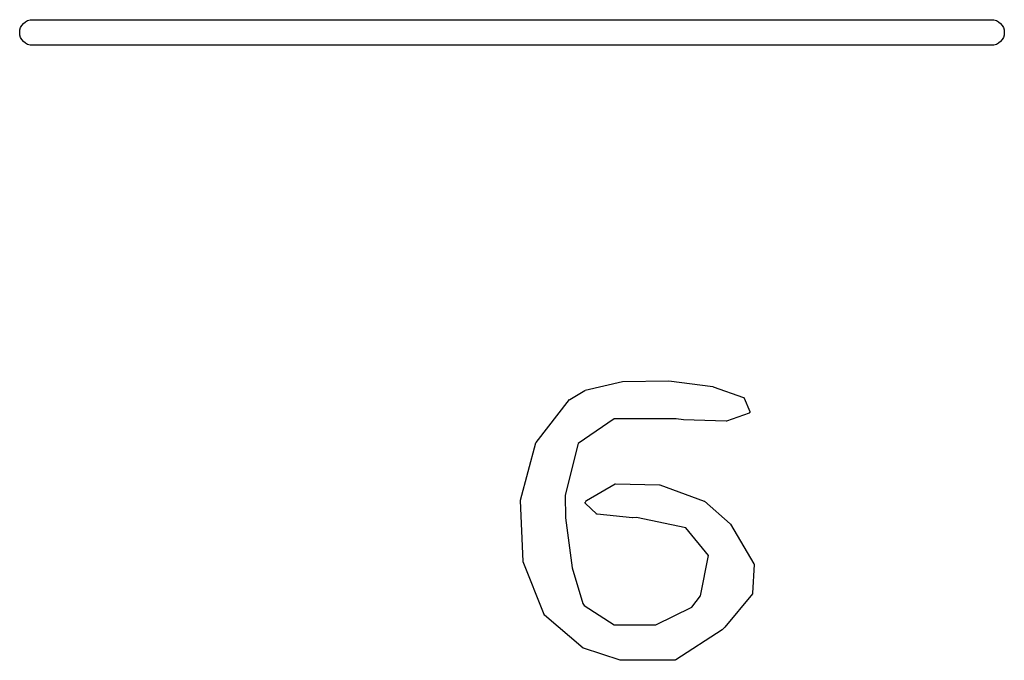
# Model space of a CAD drawing. Extents: x 3.09 to 8.99, y -6.18 to -2.41.
# Tile 67 of 119: x 7.46 to 7.64, y -3.61 to -3.49. Entities that reach past the tile are written whole.
import ezdxf

# ---------------------------------------------------------------- set-up
doc = ezdxf.new("R2010")
doc.units = 0
doc.header["$MEASUREMENT"] = 0
doc.layers.add('BLACK', color=7, linetype='CONTINUOUS')

msp = doc.modelspace()

# ---------------------------------------------------------------- linework, layer by layer
at = {"layer": 'BLACK', "linetype": 'CONTINUOUS'}
for p, q in [((7.45704, -3.49107), (7.45718, -3.49063)), ((7.45718, -3.49063), (7.4574, -3.49022)), ((7.4574, -3.49022), (7.45769, -3.48986)), ((7.45769, -3.48986), (7.45805, -3.48956)), ((7.45805, -3.48956), (7.45846, -3.48934)), ((7.45846, -3.48934), (7.45891, -3.48921)), ((7.45891, -3.48921), (7.45925, -3.48917)), ((7.45925, -3.48917), (7.63665, -3.48917)), ((7.63665, -3.48917), (7.637, -3.48921)), ((7.637, -3.48921), (7.63744, -3.48934)), ((7.63744, -3.48934), (7.63785, -3.48956)), ((7.63785, -3.48956), (7.63821, -3.48986)), ((7.63821, -3.48986), (7.63851, -3.49022)), ((7.63851, -3.49022), (7.63873, -3.49063)), ((7.63873, -3.49063), (7.63886, -3.49107)), ((7.457, -3.49154), (7.45704, -3.49107)), ((7.45704, -3.492), (7.457, -3.49154)), ((7.45718, -3.49244), (7.45704, -3.492)), ((7.4574, -3.49285), (7.45718, -3.49244)), ((7.63873, -3.49244), (7.63851, -3.49285)), ((7.63886, -3.492), (7.63873, -3.49244)), ((7.63886, -3.49107), (7.63891, -3.49154)), ((7.63891, -3.49154), (7.63886, -3.492)), ((7.45769, -3.49321), (7.4574, -3.49285)), ((7.45805, -3.49351), (7.45769, -3.49321)), ((7.45846, -3.49373), (7.45805, -3.49351)), ((7.45891, -3.49386), (7.45846, -3.49373)), ((7.45925, -3.4939), (7.45891, -3.49386)), ((7.63665, -3.4939), (7.45925, -3.4939)), ((7.637, -3.49386), (7.63665, -3.4939)), ((7.63744, -3.49373), (7.637, -3.49386)), ((7.63785, -3.49351), (7.63744, -3.49373)), ((7.63821, -3.49321), (7.63785, -3.49351)), ((7.63851, -3.49285), (7.63821, -3.49321)), ((7.5615, -3.55759), (7.56835, -3.556)), ((7.56835, -3.556), (7.56836, -3.55599)), ((7.56835, -3.556), (7.56835, -3.556)), ((7.56835, -3.556), (7.56835, -3.556)), ((7.56835, -3.556), (7.56835, -3.556)), ((7.56836, -3.55599), (7.56839, -3.55599)), ((7.56839, -3.55599), (7.57693, -3.55586)), ((7.56839, -3.55599), (7.56839, -3.55599)), ((7.56839, -3.55599), (7.56839, -3.55599)), ((7.57693, -3.55586), (7.57693, -3.55586)), ((7.57693, -3.55586), (7.57695, -3.55586)), ((7.57695, -3.55586), (7.57696, -3.55586)), ((7.57696, -3.55586), (7.58508, -3.55692)), ((7.55864, -3.55928), (7.56144, -3.55761)), ((7.56144, -3.55761), (7.56144, -3.55761)), ((7.56144, -3.55761), (7.56145, -3.55761)), ((7.56145, -3.55761), (7.56146, -3.5576)), ((7.56146, -3.5576), (7.56147, -3.5576)), ((7.56147, -3.5576), (7.56148, -3.5576)), ((7.56148, -3.5576), (7.56149, -3.5576)), ((7.56149, -3.5576), (7.5615, -3.55759)), ((7.58508, -3.55692), (7.58509, -3.55692)), ((7.58509, -3.55692), (7.58509, -3.55692)), ((7.58509, -3.55692), (7.58509, -3.55692)), ((7.58509, -3.55692), (7.58509, -3.55692)), ((7.58509, -3.55692), (7.58512, -3.55693)), ((7.58512, -3.55693), (7.58512, -3.55693)), ((7.58512, -3.55693), (7.58512, -3.55693)), ((7.58512, -3.55693), (7.59072, -3.55891)), ((7.55242, -3.56721), (7.55858, -3.55932)), ((7.55858, -3.55932), (7.55859, -3.55931)), ((7.55858, -3.55932), (7.55858, -3.55932)), ((7.55859, -3.55931), (7.55861, -3.5593)), ((7.55861, -3.5593), (7.55861, -3.55929)), ((7.55861, -3.55929), (7.55862, -3.55929)), ((7.55861, -3.5593), (7.55861, -3.5593)), ((7.55862, -3.55929), (7.55864, -3.55928)), ((7.59072, -3.55891), (7.59072, -3.55891)), ((7.59072, -3.55891), (7.59073, -3.55892)), ((7.59073, -3.55892), (7.59073, -3.55892)), ((7.59073, -3.55892), (7.59074, -3.55892)), ((7.59074, -3.55892), (7.59076, -3.55893)), ((7.59076, -3.55893), (7.59076, -3.55893)), ((7.59076, -3.55893), (7.59077, -3.55893)), ((7.59077, -3.55893), (7.59078, -3.55894)), ((7.59078, -3.55894), (7.59079, -3.55895)), ((7.59079, -3.55895), (7.59079, -3.55896)), ((7.59079, -3.55896), (7.59079, -3.55896)), ((7.59079, -3.55896), (7.5908, -3.55897)), ((7.5908, -3.55897), (7.59081, -3.55898)), ((7.59081, -3.55898), (7.59082, -3.55899)), ((7.59082, -3.55899), (7.59082, -3.55899)), ((7.59082, -3.55899), (7.59083, -3.559)), ((7.59083, -3.559), (7.59083, -3.55902)), ((7.59083, -3.55902), (7.59084, -3.55902)), ((7.59084, -3.55902), (7.59084, -3.55902)), ((7.59084, -3.55902), (7.59188, -3.56154)), ((7.59179, -3.56179), (7.59177, -3.5618)), ((7.5918, -3.56178), (7.59179, -3.56179)), ((7.59181, -3.56178), (7.5918, -3.56178)), ((7.5918, -3.56178), (7.5918, -3.56178)), ((7.59182, -3.56177), (7.59181, -3.56178)), ((7.59183, -3.56176), (7.59182, -3.56177)), ((7.59184, -3.56176), (7.59183, -3.56176)), ((7.59183, -3.56176), (7.59183, -3.56176)), ((7.59185, -3.56174), (7.59184, -3.56176)), ((7.59186, -3.56173), (7.59185, -3.56174)), ((7.59187, -3.56171), (7.59186, -3.56173)), ((7.59186, -3.56173), (7.59186, -3.56173)), ((7.59186, -3.56173), (7.59186, -3.56173)), ((7.59188, -3.5617), (7.59187, -3.56171)), ((7.59188, -3.56154), (7.59188, -3.56154)), ((7.59188, -3.56154), (7.59188, -3.56155)), ((7.59188, -3.56155), (7.59188, -3.56155)), ((7.59188, -3.56155), (7.59189, -3.56157)), ((7.59189, -3.56166), (7.59188, -3.56168)), ((7.59188, -3.56168), (7.59188, -3.56169)), ((7.59188, -3.56169), (7.59188, -3.5617)), ((7.59188, -3.5617), (7.59188, -3.5617)), ((7.59189, -3.56157), (7.59189, -3.56158)), ((7.59189, -3.56158), (7.59189, -3.56158)), ((7.59189, -3.56158), (7.59189, -3.56159)), ((7.59189, -3.56159), (7.59189, -3.5616)), ((7.59189, -3.5616), (7.5919, -3.56162)), ((7.5919, -3.56162), (7.59189, -3.56162)), ((7.59189, -3.56162), (7.59189, -3.56163)), ((7.59189, -3.56163), (7.59189, -3.56164)), ((7.59189, -3.56164), (7.59189, -3.56166)), ((7.59189, -3.56166), (7.59189, -3.56166)), ((7.59189, -3.56166), (7.59189, -3.56166)), ((7.56686, -3.56286), (7.56016, -3.56745)), ((7.57829, -3.56288), (7.56686, -3.56286)), ((7.57963, -3.56308), (7.57829, -3.56288)), ((7.57964, -3.56308), (7.57963, -3.56308)), ((7.57965, -3.56308), (7.57964, -3.56308)), ((7.58752, -3.56329), (7.57965, -3.56308)), ((7.57965, -3.56308), (7.57965, -3.56308)), ((7.58753, -3.56329), (7.58752, -3.56329)), ((7.58755, -3.56329), (7.58753, -3.56329)), ((7.58756, -3.56329), (7.58755, -3.56329)), ((7.58755, -3.56329), (7.58755, -3.56329)), ((7.58757, -3.56329), (7.58756, -3.56329)), ((7.58759, -3.56328), (7.58757, -3.56329)), ((7.59176, -3.5618), (7.58759, -3.56328)), ((7.58759, -3.56328), (7.58759, -3.56328)), ((7.59177, -3.5618), (7.59176, -3.5618)), ((7.59177, -3.5618), (7.59177, -3.5618)), ((7.55239, -3.56726), (7.5524, -3.56725)), ((7.5524, -3.56725), (7.55241, -3.56722)), ((7.5524, -3.56725), (7.5524, -3.56725)), ((7.5524, -3.56725), (7.5524, -3.56725)), ((7.55241, -3.56722), (7.55242, -3.56721)), ((7.54954, -3.57791), (7.55238, -3.56728)), ((7.55238, -3.56728), (7.55239, -3.56726)), ((7.55238, -3.56728), (7.55238, -3.56728)), ((7.56016, -3.56745), (7.55776, -3.57698)), ((7.56171, -3.57794), (7.567, -3.57489)), ((7.567, -3.57489), (7.567, -3.57489)), ((7.567, -3.57489), (7.56702, -3.57489)), ((7.56702, -3.57489), (7.56703, -3.57488)), ((7.56703, -3.57488), (7.56703, -3.57488)), ((7.56703, -3.57488), (7.56704, -3.57488)), ((7.56704, -3.57488), (7.56705, -3.57487)), ((7.56705, -3.57487), (7.56707, -3.57487)), ((7.56707, -3.57487), (7.56707, -3.57487)), ((7.56707, -3.57487), (7.56708, -3.57487)), ((7.56708, -3.57487), (7.56709, -3.57487)), ((7.56709, -3.57487), (7.5671, -3.57487)), ((7.5671, -3.57487), (7.57521, -3.57506)), ((7.57521, -3.57506), (7.57521, -3.57506)), ((7.57521, -3.57506), (7.57522, -3.57506)), ((7.57522, -3.57506), (7.57523, -3.57506)), ((7.57523, -3.57506), (7.57524, -3.57506)), ((7.57524, -3.57506), (7.57525, -3.57507)), ((7.57525, -3.57507), (7.57526, -3.57507)), ((7.57526, -3.57507), (7.57527, -3.57507)), ((7.57527, -3.57507), (7.58343, -3.57806)), ((7.54953, -3.57793), (7.54954, -3.57792)), ((7.54953, -3.57794), (7.54953, -3.57793)), ((7.54953, -3.57795), (7.54953, -3.57794)), ((7.54953, -3.57796), (7.54953, -3.57795)), ((7.54953, -3.57797), (7.54953, -3.57796)), ((7.55002, -3.58921), (7.54953, -3.57797)), ((7.54953, -3.57797), (7.54953, -3.57797)), ((7.54954, -3.57792), (7.54954, -3.57791)), ((7.55776, -3.57698), (7.55786, -3.58116)), ((7.56151, -3.57826), (7.56163, -3.57802)), ((7.56163, -3.57802), (7.56164, -3.57801)), ((7.56163, -3.57802), (7.56163, -3.57802)), ((7.56163, -3.57802), (7.56163, -3.57802)), ((7.56163, -3.57802), (7.56163, -3.57802)), ((7.56163, -3.57802), (7.56163, -3.57802)), ((7.56164, -3.57801), (7.56165, -3.57799)), ((7.56165, -3.57799), (7.56166, -3.57798)), ((7.56165, -3.57799), (7.56165, -3.57799)), ((7.56165, -3.57799), (7.56165, -3.57799)), ((7.56166, -3.57798), (7.56167, -3.57796)), ((7.56167, -3.57796), (7.56167, -3.57796)), ((7.56167, -3.57796), (7.56168, -3.57796)), ((7.56168, -3.57796), (7.56169, -3.57795)), ((7.56169, -3.57795), (7.56171, -3.57794)), ((7.58343, -3.57806), (7.58344, -3.57806)), ((7.58344, -3.57806), (7.58345, -3.57806)), ((7.58345, -3.57806), (7.58346, -3.57807)), ((7.58346, -3.57807), (7.58347, -3.57807)), ((7.58347, -3.57807), (7.58347, -3.57807)), ((7.58347, -3.57807), (7.58348, -3.57808)), ((7.58348, -3.57808), (7.5835, -3.57809)), ((7.5835, -3.57809), (7.58827, -3.58226)), ((7.56149, -3.57831), (7.5615, -3.5783)), ((7.56149, -3.57832), (7.56149, -3.57831)), ((7.56149, -3.57833), (7.56149, -3.57832)), ((7.56149, -3.57834), (7.56149, -3.57833)), ((7.56149, -3.57835), (7.56149, -3.57834)), ((7.56149, -3.57836), (7.56149, -3.57835)), ((7.56149, -3.57837), (7.56149, -3.57836)), ((7.56149, -3.57838), (7.56149, -3.57837)), ((7.5615, -3.57838), (7.56149, -3.57838)), ((7.5615, -3.57828), (7.56151, -3.57827)), ((7.5615, -3.57829), (7.5615, -3.57828)), ((7.5615, -3.5783), (7.5615, -3.57829)), ((7.5615, -3.5784), (7.5615, -3.57838)), ((7.5615, -3.57841), (7.5615, -3.5784)), ((7.56151, -3.57842), (7.5615, -3.57841)), ((7.5615, -3.57841), (7.5615, -3.57841)), ((7.56151, -3.57827), (7.56151, -3.57826)), ((7.56151, -3.57826), (7.56151, -3.57826)), ((7.56151, -3.57843), (7.56151, -3.57842)), ((7.56152, -3.57844), (7.56151, -3.57843)), ((7.56152, -3.57845), (7.56152, -3.57844)), ((7.56153, -3.57846), (7.56152, -3.57845)), ((7.56154, -3.57847), (7.56153, -3.57846)), ((7.56153, -3.57846), (7.56153, -3.57846)), ((7.56154, -3.57848), (7.56154, -3.57847)), ((7.56155, -3.57848), (7.56154, -3.57848)), ((7.56155, -3.57849), (7.56155, -3.57848)), ((7.56357, -3.58043), (7.56155, -3.57849)), ((7.55786, -3.58116), (7.5591, -3.59039)), ((7.56358, -3.58044), (7.56357, -3.58043)), ((7.56359, -3.58045), (7.56358, -3.58044)), ((7.56358, -3.58044), (7.56358, -3.58044)), ((7.5636, -3.58046), (7.56359, -3.58045)), ((7.56361, -3.58046), (7.5636, -3.58046)), ((7.56362, -3.58046), (7.56361, -3.58046)), ((7.56363, -3.58047), (7.56362, -3.58046)), ((7.56364, -3.58048), (7.56363, -3.58047)), ((7.56365, -3.58048), (7.56364, -3.58048)), ((7.56364, -3.58048), (7.56364, -3.58048)), ((7.56366, -3.58048), (7.56365, -3.58048)), ((7.56367, -3.58049), (7.56366, -3.58048)), ((7.56368, -3.58049), (7.56367, -3.58049)), ((7.56369, -3.58049), (7.56368, -3.58049)), ((7.57024, -3.58113), (7.56369, -3.58049)), ((7.56369, -3.58049), (7.56369, -3.58049)), ((7.57025, -3.58113), (7.57024, -3.58113)), ((7.57026, -3.58113), (7.57025, -3.58113)), ((7.57097, -3.58111), (7.57026, -3.58113)), ((7.57026, -3.58113), (7.57026, -3.58113)), ((7.58008, -3.58299), (7.57097, -3.58111)), ((7.58424, -3.58807), (7.58008, -3.58299)), ((7.58827, -3.58226), (7.58828, -3.58226)), ((7.58828, -3.58226), (7.58828, -3.58227)), ((7.58828, -3.58227), (7.58829, -3.58228)), ((7.58829, -3.58228), (7.5883, -3.58228)), ((7.5883, -3.58228), (7.5883, -3.58229)), ((7.5883, -3.58229), (7.58831, -3.5823)), ((7.58831, -3.5823), (7.58831, -3.58231)), ((7.58831, -3.58231), (7.59264, -3.58965)), ((7.5828, -3.59557), (7.58424, -3.58807)), ((7.55002, -3.58923), (7.55002, -3.58921)), ((7.55002, -3.58924), (7.55002, -3.58923)), ((7.55002, -3.58925), (7.55002, -3.58924)), ((7.55003, -3.58925), (7.55002, -3.58925)), ((7.55003, -3.58926), (7.55003, -3.58925)), ((7.55003, -3.58928), (7.55003, -3.58926)), ((7.55387, -3.59901), (7.55003, -3.58928)), ((7.55003, -3.58928), (7.55003, -3.58928)), ((7.5591, -3.59039), (7.56103, -3.59694)), ((7.59267, -3.58976), (7.5924, -3.59504)), ((7.59264, -3.58965), (7.59265, -3.58965)), ((7.59265, -3.58965), (7.59265, -3.58966)), ((7.59265, -3.58966), (7.59266, -3.58968)), ((7.59266, -3.58968), (7.59266, -3.58968)), ((7.59266, -3.58968), (7.59266, -3.58968)), ((7.59266, -3.58968), (7.59267, -3.5897)), ((7.59267, -3.5897), (7.59267, -3.58972)), ((7.59267, -3.58972), (7.59267, -3.58972)), ((7.59267, -3.58972), (7.59267, -3.58972)), ((7.59267, -3.58972), (7.59267, -3.58974)), ((7.59267, -3.58974), (7.59267, -3.58976)), ((7.5812, -3.59764), (7.5828, -3.59557)), ((7.59236, -3.59515), (7.58725, -3.60135)), ((7.59237, -3.59513), (7.59236, -3.59515)), ((7.59236, -3.59515), (7.59236, -3.59515)), ((7.59236, -3.59515), (7.59236, -3.59515)), ((7.59238, -3.59512), (7.59237, -3.59513)), ((7.59239, -3.5951), (7.59238, -3.59511)), ((7.59238, -3.59511), (7.59238, -3.59512)), ((7.59238, -3.59512), (7.59238, -3.59512)), ((7.5924, -3.59506), (7.59239, -3.59508)), ((7.59239, -3.59508), (7.59239, -3.59508)), ((7.59239, -3.59508), (7.59239, -3.59509)), ((7.59239, -3.59509), (7.59239, -3.5951)), ((7.5924, -3.59504), (7.5924, -3.59504)), ((7.5924, -3.59504), (7.5924, -3.59504)), ((7.5924, -3.59504), (7.5924, -3.59505)), ((7.5924, -3.59505), (7.5924, -3.59506)), ((7.56103, -3.59694), (7.56126, -3.59736)), ((7.56126, -3.59736), (7.5668, -3.60092)), ((7.57451, -3.60093), (7.5812, -3.59764)), ((7.55387, -3.59902), (7.55387, -3.59901)), ((7.55388, -3.59903), (7.55387, -3.59902)), ((7.55388, -3.59904), (7.55388, -3.59903)), ((7.55389, -3.59905), (7.55388, -3.59904)), ((7.55389, -3.59906), (7.55389, -3.59905)), ((7.5539, -3.59906), (7.55389, -3.59906)), ((7.55391, -3.59907), (7.5539, -3.59906)), ((7.55391, -3.59908), (7.55391, -3.59907)), ((7.55392, -3.59908), (7.55391, -3.59908)), ((7.55392, -3.59909), (7.55392, -3.59908)), ((7.55393, -3.59909), (7.55392, -3.59909)), ((7.56112, -3.6052), (7.55393, -3.59909)), ((7.5668, -3.60092), (7.57451, -3.60093)), ((7.5868, -3.60181), (7.58679, -3.60182)), ((7.58681, -3.60181), (7.5868, -3.60181)), ((7.5868, -3.60181), (7.5868, -3.60181)), ((7.5868, -3.60181), (7.5868, -3.60181)), ((7.58724, -3.60137), (7.58681, -3.60181)), ((7.58725, -3.60136), (7.58724, -3.60137)), ((7.58725, -3.60135), (7.58725, -3.60136)), ((7.58725, -3.60136), (7.58725, -3.60136)), ((7.58677, -3.60183), (7.57822, -3.60737)), ((7.58679, -3.60182), (7.58677, -3.60183)), ((7.58677, -3.60183), (7.58677, -3.60183)), ((7.58677, -3.60183), (7.58677, -3.60183)), ((7.56114, -3.60521), (7.56112, -3.6052)), ((7.56115, -3.60522), (7.56114, -3.60521)), ((7.56117, -3.60523), (7.56115, -3.60522)), ((7.56115, -3.60522), (7.56115, -3.60522)), ((7.56115, -3.60522), (7.56115, -3.60522)), ((7.56119, -3.60524), (7.56117, -3.60523)), ((7.56796, -3.60744), (7.56119, -3.60524)), ((7.56119, -3.60524), (7.56119, -3.60524)), ((7.56797, -3.60744), (7.56796, -3.60744)), ((7.56798, -3.60744), (7.56797, -3.60744)), ((7.56799, -3.60745), (7.56798, -3.60744)), ((7.56801, -3.60745), (7.56799, -3.60745)), ((7.56799, -3.60745), (7.56799, -3.60745)), ((7.56802, -3.60745), (7.56801, -3.60745)), ((7.57811, -3.6074), (7.56802, -3.60745)), ((7.56802, -3.60745), (7.56802, -3.60745)), ((7.57813, -3.6074), (7.57811, -3.6074)), ((7.57815, -3.6074), (7.57813, -3.6074)), ((7.57817, -3.6074), (7.57815, -3.6074)), ((7.57815, -3.6074), (7.57815, -3.6074)), ((7.57815, -3.6074), (7.57815, -3.6074)), ((7.57818, -3.60739), (7.57817, -3.6074)), ((7.57819, -3.60739), (7.57818, -3.60739)), ((7.5782, -3.60738), (7.57819, -3.60739)), ((7.57819, -3.60739), (7.57819, -3.60739)), ((7.57822, -3.60737), (7.5782, -3.60738)), ((7.57822, -3.60737), (7.57822, -3.60737)), ((7.57822, -3.60737), (7.57822, -3.60737)), ((7.57822, -3.60737), (7.57822, -3.60737)), ((7.57822, -3.60737), (7.57822, -3.60737))]:
    msp.add_line(p, q, dxfattribs=at)

doc.saveas('drawing.dxf')
